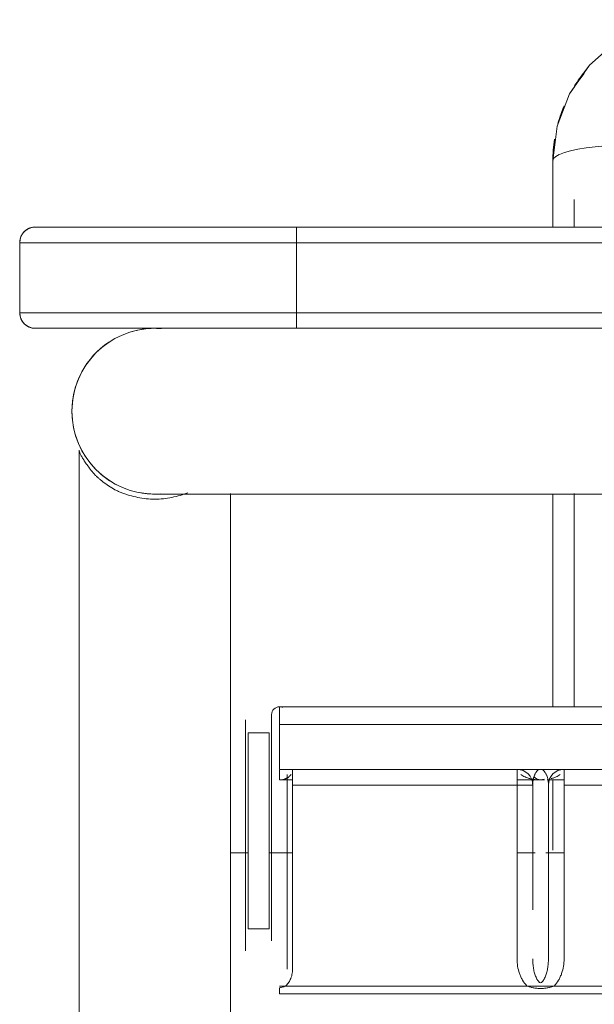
# Model space of a CAD drawing. Header units: metres. Extents: x 3.7 to 90.5, y -1.7 to 14.3.
# Tile 92 of 256: x 38.65 to 38.76, y 3.631 to 3.82. Entities that reach past the tile are written whole.
import ezdxf

# ---------------------------------------------------------------- set-up
doc = ezdxf.new("R2010")
doc.units = ezdxf.units.M
doc.layers.add('I-FURN', color=7, linetype='Continuous', lineweight=18)

# ---------------------------------------------------------------- blocks, each defined once
blk = doc.blocks.new('ConjuntoParaAlunoTamanho6 - CJA06_ConjuntoParaAlunoTamanho6-V6-Corte 1')
at = {"layer": 'I-FURN'}
for p, q in [((38.75849485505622, 3.809791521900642), (38.75935486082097, 3.811029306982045)), ((38.65704714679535, 3.779999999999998), (38.65324112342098, 3.779999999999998)), ((38.65704714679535, 3.779999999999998), (38.65324112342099, 3.779999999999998)), ((38.65324112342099, 3.779999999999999), (38.65704714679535, 3.779999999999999)), ((38.65324112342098, 3.779999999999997), (38.65704714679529, 3.779999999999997)), ((38.66788578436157, 3.779999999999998), (38.66166764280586, 3.779999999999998)), ((38.66788578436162, 3.779999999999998), (38.66166764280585, 3.779999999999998)), ((38.66166764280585, 3.779999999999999), (38.66788578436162, 3.779999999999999)), ((38.66166764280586, 3.779999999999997), (38.66788578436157, 3.779999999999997)), ((38.65324112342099, 3.760599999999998), (38.65704714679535, 3.760599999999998)), ((38.65324112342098, 3.760599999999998), (38.65704714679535, 3.760599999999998)), ((38.65704714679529, 3.760599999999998), (38.65324112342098, 3.760599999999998)), ((38.65704714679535, 3.760599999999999), (38.65324112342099, 3.760599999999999)), ((38.66166764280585, 3.760599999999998), (38.66788578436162, 3.760599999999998)), ((38.66166764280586, 3.760599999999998), (38.66788578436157, 3.760599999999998)), ((38.66788578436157, 3.760599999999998), (38.66166764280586, 3.760599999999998)), ((38.66788578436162, 3.760599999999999), (38.66166764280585, 3.760599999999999)), ((38.69139061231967, 3.728849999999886), (38.69302932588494, 3.728849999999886)), ((38.70448612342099, 3.688099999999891), (38.699986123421, 3.688099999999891)), ((38.69848612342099, 3.686600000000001), (38.69848612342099, 3.684100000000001)), ((38.69848612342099, 3.683100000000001), (38.69848612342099, 3.686600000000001)), ((38.69848612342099, 3.683100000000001), (38.69848612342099, 3.686600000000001)), ((38.69848612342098, 3.686600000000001), (38.69848612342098, 3.685748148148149)), ((38.69348612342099, 3.685600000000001), (38.69348612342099, 3.683100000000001)), ((38.69348612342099, 3.685600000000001), (38.69348612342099, 3.683100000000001)), ((38.69848612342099, 3.685748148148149), (38.69848612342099, 3.677600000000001)), ((38.69348612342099, 3.678100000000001), (38.69348612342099, 3.681600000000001)), ((38.69348612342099, 3.678100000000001), (38.69348612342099, 3.681600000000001)), ((38.69848612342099, 3.677600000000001), (38.69848612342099, 3.66073150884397)), ((38.69848612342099, 3.677100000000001), (38.69848612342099, 3.675600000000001)), ((38.69848612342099, 3.67560004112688), (38.69848612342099, 3.660938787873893)), ((38.70148612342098, 3.661350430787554), (38.70148612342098, 3.674572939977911)), ((38.70148612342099, 3.660810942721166), (38.70148612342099, 3.674490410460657)), ((38.70148612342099, 3.673100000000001), (38.70148612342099, 3.673865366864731)), ((38.70148612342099, 3.673100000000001), (38.70148612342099, 3.673865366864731)), ((38.75148612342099, 3.6731), (38.75148612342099, 3.664520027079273)), ((38.75148612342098, 3.664697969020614), (38.75148612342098, 3.673100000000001)), ((38.751486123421, 3.673100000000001), (38.751486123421, 3.664338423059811))]:
    blk.add_line(p, q, dxfattribs=at)
at = {"layer": 'I-FURN', "flags": 128}
for points in [[(38.75502572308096, 3.804204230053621), (38.75553046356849, 3.805524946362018), (38.75647093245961, 3.806878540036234)], [(38.75234112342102, 3.792685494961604), (38.75315178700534, 3.799300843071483), (38.75355592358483, 3.800358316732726)], [(38.65027944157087, 3.777477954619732), (38.65030092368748, 3.777596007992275), (38.65032710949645, 3.777713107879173), (38.65035795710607, 3.777829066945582), (38.65039341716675, 3.777943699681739), (38.65043343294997, 3.778056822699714), (38.650477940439, 3.77816825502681), (38.65052686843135, 3.778277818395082), (38.65058013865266, 3.778385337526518), (38.65063766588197, 3.778490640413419), (38.65069935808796, 3.778593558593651), (38.65076511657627, 3.778693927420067), (38.65083483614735, 3.778791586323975), (38.65090840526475, 3.778886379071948), (38.65098570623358, 3.778978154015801), (38.65106661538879, 3.779066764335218), (38.65115100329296, 3.779152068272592), (38.65123873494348, 3.7792339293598), (38.65132966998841, 3.779312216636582), (38.65142366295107, 3.779386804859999), (38.65152056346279, 3.779457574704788), (38.6516202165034, 3.779524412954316), (38.6517224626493, 3.779587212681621), (38.65182713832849, 3.779645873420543), (38.65193407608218, 3.779700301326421), (38.65204310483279, 3.779750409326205), (38.65215405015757, 3.779796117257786), (38.65226673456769, 3.779837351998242), (38.65238097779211, 3.779874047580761), (38.65249659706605, 3.779906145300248), (38.65261340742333, 3.779933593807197), (38.6527312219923, 3.779956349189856), (38.65284985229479, 3.779974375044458), (38.65296910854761, 3.779987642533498), (38.65308879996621, 3.779996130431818), (38.65320873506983, 3.779999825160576), (38.653241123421, 3.779999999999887)], [(38.65595192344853, 3.779999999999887), (38.65534033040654, 3.779999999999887), (38.65480536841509, 3.779999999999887), (38.65434789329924, 3.779999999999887), (38.65396863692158, 3.779999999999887), (38.65366820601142, 3.779999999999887), (38.65344708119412, 3.779999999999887), (38.65330561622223, 3.779999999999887), (38.65324403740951, 3.779999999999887), (38.653241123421, 3.779999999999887)], [(38.653241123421, 3.779999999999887), (38.65328111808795, 3.779999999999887), (38.65340103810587, 3.779999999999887), (38.65360069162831, 3.779999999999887), (38.65387975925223, 3.779999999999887), (38.65423779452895, 3.779999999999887), (38.6546742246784, 3.779999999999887), (38.65518835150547, 3.779999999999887), (38.65577935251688, 3.779999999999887)], [(38.66737331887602, 3.779999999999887), (38.66600896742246, 3.779999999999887), (38.66470417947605, 3.779999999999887), (38.66346104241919, 3.779999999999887), (38.66246646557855, 3.779999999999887)], [(38.66313633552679, 3.779999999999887), (38.66436248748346, 3.779999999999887), (38.66565083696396, 3.779999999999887), (38.66699932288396, 3.779999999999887), (38.66788578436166, 3.779999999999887)], [(38.653241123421, 3.760599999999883), (38.65312115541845, 3.76060239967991), (38.65300137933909, 3.760609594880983), (38.65288198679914, 3.760621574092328), (38.65276316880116, 3.760638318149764), (38.65264511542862, 3.760659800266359), (38.65252801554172, 3.760685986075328), (38.65241205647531, 3.760716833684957), (38.65229742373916, 3.760752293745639), (38.65218430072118, 3.76079230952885), (38.65207286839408, 3.760836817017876), (38.65196330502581, 3.760885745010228), (38.65185578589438, 3.760939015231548), (38.65175048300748, 3.760996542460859), (38.65164756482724, 3.761058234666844), (38.65154719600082, 3.761123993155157), (38.65144953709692, 3.761193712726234), (38.65135474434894, 3.761267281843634), (38.65126296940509, 3.761344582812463), (38.65117435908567, 3.761425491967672), (38.6510890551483, 3.761509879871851), (38.65100719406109, 3.761597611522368), (38.65092890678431, 3.761688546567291), (38.6508543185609, 3.76178253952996), (38.6507835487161, 3.761879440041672), (38.65071671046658, 3.761979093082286), (38.65065391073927, 3.762081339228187), (38.65059525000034, 3.762186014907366), (38.65054082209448, 3.762292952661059), (38.65049071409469, 3.762401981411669), (38.6504450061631, 3.762512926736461), (38.65040377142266, 3.762625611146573), (38.65036707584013, 3.762739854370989), (38.65033497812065, 3.762855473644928), (38.6503075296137, 3.762972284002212), (38.65028477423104, 3.763090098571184)], [(38.65595192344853, 3.760599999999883), (38.65534033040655, 3.760599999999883), (38.65480536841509, 3.760599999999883), (38.65434789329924, 3.760599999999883), (38.65396863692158, 3.760599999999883), (38.65366820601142, 3.760599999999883), (38.65344708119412, 3.760599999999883), (38.65330561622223, 3.760599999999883), (38.65324403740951, 3.760599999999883), (38.653241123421, 3.760599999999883)], [(38.653241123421, 3.760599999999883), (38.65328111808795, 3.760599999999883), (38.65340103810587, 3.760599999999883), (38.65360069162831, 3.760599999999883), (38.65387975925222, 3.760599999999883), (38.65423779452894, 3.760599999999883), (38.6546742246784, 3.760599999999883), (38.65518835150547, 3.760599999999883), (38.65577935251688, 3.760599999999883)], [(38.66737331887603, 3.760599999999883), (38.66600896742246, 3.760599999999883), (38.66470417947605, 3.760599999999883), (38.66346104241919, 3.760599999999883), (38.66246646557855, 3.760599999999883)], [(38.66313633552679, 3.760599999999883), (38.66436248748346, 3.760599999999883), (38.66565083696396, 3.760599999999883), (38.66699932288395, 3.760599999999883), (38.66788578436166, 3.760599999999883)], [(38.70448612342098, 3.6881), (38.70336112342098, 3.6881), (38.70223612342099, 3.6881), (38.70111112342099, 3.6881), (38.69998612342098, 3.6881)], [(38.69848612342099, 3.684100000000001), (38.69848612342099, 3.682350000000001), (38.69848612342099, 3.680600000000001), (38.69848612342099, 3.678850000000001), (38.69848612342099, 3.677100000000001)], [(38.69348612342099, 3.660604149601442), (38.69348612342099, 3.664320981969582), (38.69348612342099, 3.673710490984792), (38.69348612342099, 3.683100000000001)], [(38.69348612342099, 3.683100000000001), (38.69348612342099, 3.672976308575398), (38.69348612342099, 3.662852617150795), (38.69348612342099, 3.660604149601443)], [(38.69848612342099, 3.660604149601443), (38.69848612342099, 3.662852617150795), (38.69848612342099, 3.672976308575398), (38.69848612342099, 3.683100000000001)], [(38.69848612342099, 3.683100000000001), (38.69848612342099, 3.673710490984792), (38.69848612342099, 3.664320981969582), (38.69848612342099, 3.660604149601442)], [(38.69348612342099, 3.660604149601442), (38.69348612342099, 3.66851536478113), (38.69348612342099, 3.678100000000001)], [(38.69348612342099, 3.678100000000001), (38.69348612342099, 3.669037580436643), (38.69348612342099, 3.659975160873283)], [(38.70148612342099, 3.673100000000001), (38.70148612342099, 3.664053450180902), (38.70148612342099, 3.660604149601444)], [(38.70148612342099, 3.660604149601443), (38.70148612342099, 3.664279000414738), (38.70148612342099, 3.673100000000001)], [(38.75148612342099, 3.663730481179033), (38.75148612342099, 3.664779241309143), (38.75148612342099, 3.673100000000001)]]:
    blk.add_lwpolyline(points, dxfattribs=at)
at = {"layer": 'I-FURN'}
for centre, radius, start, end in [((38.65324112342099, 3.776999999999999), 0.003000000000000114, 90, 180.0000000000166), ((38.65324112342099, 3.776999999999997), 0.003000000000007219, 90, 180), ((38.65324112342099, 3.763599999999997), 0.003000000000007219, 180, 269.9999999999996), ((38.65324112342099, 3.763599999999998), 0.003000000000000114, 179.9999999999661, 269.9999999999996), ((38.67611612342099, 3.744725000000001), 0.01587500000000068, 90.44353102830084, 179.9999999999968), ((38.676116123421, 3.744725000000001), 0.01587499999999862, 90.48007452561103, 106.856010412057), ((38.676116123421, 3.744725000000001), 0.01587499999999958, 123.7500000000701, 135.0000000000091), ((38.67611612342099, 3.744725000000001), 0.01587499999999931, 179.9999999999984, 269.9999999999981), ((38.676116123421, 3.744725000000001), 0.01587499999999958, 224.99999999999, 244.1894984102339), ((38.676116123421, 3.744725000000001), 0.01587499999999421, 259.317227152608, 269.9999999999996), ((38.69998612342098, 3.686600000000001), 0.001499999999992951, 90, 180), ((38.69998612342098, 3.686600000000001), 0.001499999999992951, 90, 180), ((38.69998612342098, 3.686600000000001), 0.001500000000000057, 67.49999999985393, 90), ((38.74548612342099, 3.673100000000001), 0.003000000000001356, 0, 21.90866709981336), ((38.74548612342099, 3.673100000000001), 0.003000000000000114, 0, 21.90866709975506), ((38.74548612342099, 3.673100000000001), 0.003000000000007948, 0, 21.90866709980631), ((38.74548612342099, 3.673100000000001), 0.003000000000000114, 0, 21.90866709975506), ((38.754486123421, 3.673100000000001), 0.003000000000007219, 158.245123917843, 180), ((38.754486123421, 3.673100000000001), 0.003000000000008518, 158.2451239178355, 180), ((38.754486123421, 3.673100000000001), 0.003000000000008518, 158.2451239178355, 180), ((38.75448612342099, 3.673100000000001), 0.003000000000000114, 158.2451239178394, 180)]:
    blk.add_arc(centre, radius, start, end, dxfattribs=at)
for points in [[(38.75392020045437, 3.801747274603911), (38.75369198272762, 3.80111038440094), (38.75348794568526, 3.800465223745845), (38.75330845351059, 3.799813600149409)], [(38.75331918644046, 3.799816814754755), (38.75349490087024, 3.800445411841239), (38.75369481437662, 3.801068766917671), (38.75391934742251, 3.801683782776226)], [(38.75266538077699, 3.796829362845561), (38.75245026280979, 3.795458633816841), (38.752341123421, 3.794072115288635), (38.752341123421, 3.792685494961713)], [(38.75234112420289, 3.792681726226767), (38.75234112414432, 3.794015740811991), (38.75244440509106, 3.79537889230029), (38.75265506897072, 3.796740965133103)], [(38.74848612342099, 3.673100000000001), (38.74848612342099, 3.673587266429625), (38.748543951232, 3.673969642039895), (38.74860040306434, 3.674245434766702)]]:
    blk.add_open_spline(points, degree=3, dxfattribs=at)
blk.add_open_spline([(38.7486131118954, 3.674385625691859), (38.74860707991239, 3.674359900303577), (38.7485635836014, 3.674165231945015), (38.74850440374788, 3.673765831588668), (38.74848612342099, 3.673333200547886), (38.74848612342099, 3.673100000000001)], degree=3, knots=[0.865339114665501, 0.865339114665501, 0.865339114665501, 0.865339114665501, 0.875, 0.9375, 1, 1, 1, 1], dxfattribs=at)
blk = doc.blocks.new('ConjuntoParaAlunoTamanho6 - CJA06_ConjuntoParaAlunoTamanho6-V10-Corte 1')
at = {"layer": 'I-FURN'}
for p, q in [((38.752341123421, 3.792685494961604), (38.752341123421, 3.779999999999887)), ((38.75234112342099, 3.792685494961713), (38.75234112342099, 3.780000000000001)), ((38.75234112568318, 3.779999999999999), (38.75234112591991, 3.792681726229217)), ((38.756391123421, 3.785300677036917), (38.756391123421, 3.779999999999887)), ((38.65704714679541, 3.779999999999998), (38.65324112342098, 3.779999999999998)), ((38.70324112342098, 3.779999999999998), (38.65324112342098, 3.779999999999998)), ((38.65324112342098, 3.779999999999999), (38.70324112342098, 3.779999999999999)), ((38.65324112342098, 3.779999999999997), (38.6570471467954, 3.779999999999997)), ((38.66788578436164, 3.779999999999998), (38.66166764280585, 3.779999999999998)), ((38.66166764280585, 3.779999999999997), (38.66788578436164, 3.779999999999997)), ((38.95019112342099, 3.779999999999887), (38.70324112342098, 3.779999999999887)), ((38.70324112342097, 3.776999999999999), (38.70324112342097, 3.779999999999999)), ((38.65024112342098, 3.776999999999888), (38.65024112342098, 3.763599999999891)), ((38.70324112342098, 3.776999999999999), (38.65024112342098, 3.776999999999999)), ((38.65024112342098, 3.763599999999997), (38.65024112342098, 3.776999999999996)), ((38.70324112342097, 3.777), (38.95019112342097, 3.777)), ((38.70324112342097, 3.763599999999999), (38.70324112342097, 3.776999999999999)), ((38.65024112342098, 3.763599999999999), (38.70324112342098, 3.763599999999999)), ((38.70324112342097, 3.763599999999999), (38.70324112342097, 3.760599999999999)), ((38.70324112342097, 3.763599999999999), (38.95019112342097, 3.763599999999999)), ((38.65324112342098, 3.760599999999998), (38.70324112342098, 3.760599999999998)), ((38.65324112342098, 3.760599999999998), (38.65704714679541, 3.760599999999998)), ((38.6570471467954, 3.760599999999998), (38.65324112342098, 3.760599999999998)), ((38.70324112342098, 3.760599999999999), (38.65324112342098, 3.760599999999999)), ((38.66166764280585, 3.760599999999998), (38.66788578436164, 3.760599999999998)), ((38.66788578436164, 3.760599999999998), (38.66166764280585, 3.760599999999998)), ((38.67757115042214, 3.760599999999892), (38.67697028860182, 3.760599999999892)), ((38.70324112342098, 3.760599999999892), (38.95019112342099, 3.760599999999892)), ((38.66161612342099, 3.737262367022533), (38.66161612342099, 3.062453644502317)), ((38.66161612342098, 3.737262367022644), (38.66161612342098, 3.062453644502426)), ((38.69061612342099, 3.062632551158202), (38.69061612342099, 3.72893382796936)), ((38.69061612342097, 3.728933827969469), (38.69061612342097, 3.631100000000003)), ((38.752341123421, 3.72888617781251), (38.752341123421, 3.688099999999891)), ((38.756391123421, 3.728978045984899), (38.756391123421, 3.688099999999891)), ((39.19998612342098, 3.688099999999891), (38.69998612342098, 3.688099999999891)), ((38.69998612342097, 3.684692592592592), (38.69998612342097, 3.6881)), ((38.69848612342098, 3.686600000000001), (38.69848612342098, 3.684100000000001)), ((38.69848612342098, 3.683100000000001), (38.69848612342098, 3.686600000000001)), ((38.69848612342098, 3.683100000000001), (38.69848612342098, 3.686600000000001)), ((38.69848612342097, 3.686600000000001), (38.69848612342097, 3.685748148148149)), ((38.69348612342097, 3.685600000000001), (38.69348612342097, 3.683100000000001)), ((38.69348612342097, 3.685600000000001), (38.69348612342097, 3.683100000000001)), ((38.69848612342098, 3.685748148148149), (38.69848612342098, 3.677600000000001)), ((39.19998612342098, 3.684692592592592), (38.69998612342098, 3.684692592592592)), ((38.69998612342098, 3.6761), (38.69998612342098, 3.684692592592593)), ((38.69348612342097, 3.678100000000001), (38.69348612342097, 3.681600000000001)), ((38.69348612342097, 3.678100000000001), (38.69348612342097, 3.681600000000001)), ((38.69848612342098, 3.677600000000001), (38.69848612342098, 3.643269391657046)), ((38.69848612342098, 3.677100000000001), (38.69848612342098, 3.675600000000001)), ((38.69848612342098, 3.67560004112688), (38.69848612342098, 3.660938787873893)), ((38.69998612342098, 3.676099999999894), (39.19998612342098, 3.676099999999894)), ((39.19998612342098, 3.6761), (38.69998612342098, 3.6761)), ((38.69998612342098, 3.6741), (38.69998612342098, 3.675951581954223)), ((38.70148612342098, 3.661350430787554), (38.70148612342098, 3.675100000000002)), ((38.70148612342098, 3.673100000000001), (38.70148612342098, 3.675100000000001)), ((38.70148612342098, 3.637816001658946), (38.70148612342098, 3.6751)), ((38.70148612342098, 3.673100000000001), (38.70148612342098, 3.675100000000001)), ((38.70248612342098, 3.6761), (38.70248612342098, 3.6731)), ((38.74548612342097, 3.6731), (38.74548612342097, 3.6761)), ((38.75448612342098, 3.6761), (38.75448612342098, 3.6731)), ((38.69998612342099, 3.674099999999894), (38.70248612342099, 3.674099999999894)), ((38.74548612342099, 3.674099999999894), (38.75070983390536, 3.674099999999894)), ((38.74848612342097, 3.673100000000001), (38.74548612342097, 3.673100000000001)), ((38.74848612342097, 3.673100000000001), (38.74848612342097, 3.649177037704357)), ((38.74848612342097, 3.669877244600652), (38.74848612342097, 3.673100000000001)), ((38.74848612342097, 3.673100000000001), (38.74848612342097, 3.669877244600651)), ((38.7512786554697, 3.674099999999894), (38.754486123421, 3.674099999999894)), ((38.75148612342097, 3.6731), (38.75148612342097, 3.639816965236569)), ((38.75148612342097, 3.660604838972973), (38.75148612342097, 3.673100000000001)), ((38.752341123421, 3.674164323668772), (38.752341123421, 3.660604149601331)), ((38.75234112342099, 3.674164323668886), (38.75234112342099, 3.660604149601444)), ((38.75234112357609, 3.66060414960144), (38.75234112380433, 3.67416432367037)), ((38.79548612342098, 3.6731), (38.75448612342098, 3.6731)), ((38.74848612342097, 3.660604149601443), (38.74848612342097, 3.663431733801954)), ((38.74848612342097, 3.663431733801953), (38.74848612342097, 3.660604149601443)), ((38.69398612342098, 3.660099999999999), (38.69061612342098, 3.660099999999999)), ((38.70248612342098, 3.660099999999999), (38.69814637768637, 3.660099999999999)), ((38.74897588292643, 3.660099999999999), (38.74548612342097, 3.660099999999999)), ((38.75448612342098, 3.660099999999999), (38.75098740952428, 3.660099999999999)), ((38.69348612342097, 3.645541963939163), (38.69348612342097, 3.6437229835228)), ((38.69848612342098, 3.643269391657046), (38.69848612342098, 3.645541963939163)), ((38.69348612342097, 3.641850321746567), (38.69348612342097, 3.641350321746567)), ((38.69998612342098, 3.634600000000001), (38.70111855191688, 3.634600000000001)), ((38.69998612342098, 3.633100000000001), (38.69998612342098, 3.6342622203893)), ((38.69998612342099, 3.633099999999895), (39.19998612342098, 3.633099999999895)), ((38.70111855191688, 3.6346), (38.74738986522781, 3.6346)), ((38.74738986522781, 3.634600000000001), (38.75258238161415, 3.634600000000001)), ((38.75258238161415, 3.6346), (38.79738986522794, 3.6346))]:
    blk.add_line(p, q, dxfattribs=at)
at = {"layer": 'I-FURN', "flags": 128}
for points in [[(38.752341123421, 3.792685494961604), (38.75315178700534, 3.799300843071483), (38.75553046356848, 3.805524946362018), (38.75935486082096, 3.811029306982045), (38.76439872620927, 3.815462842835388), (38.76922537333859, 3.818112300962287), (38.77428834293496, 3.819726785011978)], [(38.75359342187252, 3.793906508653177), (38.75454166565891, 3.794276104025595), (38.75572887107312, 3.794614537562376), (38.75713168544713, 3.794915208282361), (38.75872244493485, 3.795172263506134), (38.76047042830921, 3.795380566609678), (38.76234090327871, 3.795536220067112)], [(38.75234112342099, 3.792685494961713), (38.75248241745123, 3.79310335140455), (38.7529021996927, 3.793513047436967), (38.75354916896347, 3.793885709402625)], [(38.65027944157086, 3.777477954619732), (38.65030092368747, 3.777596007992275), (38.65032710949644, 3.777713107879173), (38.65035795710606, 3.777829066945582), (38.65039341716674, 3.777943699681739), (38.65043343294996, 3.778056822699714), (38.65047794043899, 3.77816825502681), (38.65052686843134, 3.778277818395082), (38.65058013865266, 3.778385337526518), (38.65063766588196, 3.778490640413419), (38.65069935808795, 3.778593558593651), (38.65076511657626, 3.778693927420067), (38.65083483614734, 3.778791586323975), (38.65090840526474, 3.778886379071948), (38.65098570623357, 3.778978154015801), (38.65106661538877, 3.779066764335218), (38.65115100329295, 3.779152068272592), (38.65123873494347, 3.7792339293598), (38.65132966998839, 3.779312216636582), (38.65142366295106, 3.779386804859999), (38.65152056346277, 3.779457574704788), (38.65162021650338, 3.779524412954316), (38.6517224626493, 3.779587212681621), (38.65182713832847, 3.779645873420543), (38.65193407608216, 3.779700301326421), (38.65204310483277, 3.779750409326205), (38.65215405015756, 3.779796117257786), (38.65226673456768, 3.779837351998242), (38.6523809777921, 3.779874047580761), (38.65249659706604, 3.779906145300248), (38.65261340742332, 3.779933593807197), (38.65273122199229, 3.779956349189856), (38.65284985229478, 3.779974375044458), (38.65296910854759, 3.779987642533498), (38.65308879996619, 3.779996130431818), (38.65320873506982, 3.779999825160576), (38.65324112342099, 3.779999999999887)], [(38.70324112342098, 3.779999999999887), (38.70124165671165, 3.779999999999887), (38.69924538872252, 3.779999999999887), (38.69725551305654, 3.779999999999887), (38.69527521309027, 3.779999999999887), (38.69330765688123, 3.779999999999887), (38.69135599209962, 3.779999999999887), (38.68942334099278, 3.779999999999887), (38.68751279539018, 3.779999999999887), (38.68562741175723, 3.779999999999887), (38.68377020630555, 3.779999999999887), (38.68194415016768, 3.779999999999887), (38.68015216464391, 3.779999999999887), (38.67839711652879, 3.779999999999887), (38.67668181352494, 3.779999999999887), (38.67500899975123, 3.779999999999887), (38.67338135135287, 3.779999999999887), (38.67180147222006, 3.779999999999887), (38.67027188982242, 3.779999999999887), (38.66879505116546, 3.779999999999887), (38.667373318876, 3.779999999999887), (38.66600896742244, 3.779999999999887), (38.66470417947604, 3.779999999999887), (38.66346104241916, 3.779999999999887), (38.66228154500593, 3.779999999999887), (38.66116757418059, 3.779999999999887), (38.66012091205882, 3.779999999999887), (38.65914323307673, 3.779999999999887), (38.65823610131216, 3.779999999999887), (38.6574009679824, 3.779999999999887), (38.65663916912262, 3.779999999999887), (38.65595192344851, 3.779999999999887), (38.65534033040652, 3.779999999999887), (38.65480536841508, 3.779999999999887), (38.65434789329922, 3.779999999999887), (38.65396863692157, 3.779999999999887), (38.6536682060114, 3.779999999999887), (38.65344708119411, 3.779999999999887), (38.65330561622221, 3.779999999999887), (38.65324403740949, 3.779999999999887), (38.65324112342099, 3.779999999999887)], [(38.65324112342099, 3.779999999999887), (38.65328111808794, 3.779999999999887), (38.65340103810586, 3.779999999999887), (38.6536006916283, 3.779999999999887), (38.65387975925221, 3.779999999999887), (38.65423779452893, 3.779999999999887), (38.65467422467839, 3.779999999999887), (38.65518835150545, 3.779999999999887), (38.65577935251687, 3.779999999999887)], [(38.66313633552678, 3.779999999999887), (38.66436248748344, 3.779999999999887), (38.66565083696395, 3.779999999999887), (38.66699932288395, 3.779999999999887), (38.66788578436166, 3.779999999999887)], [(38.70324112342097, 3.779999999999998), (38.82674112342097, 3.779999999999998), (38.95024112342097, 3.779999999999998), (39.07374112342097, 3.779999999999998), (39.19724112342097, 3.779999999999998)], [(38.95019112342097, 3.779999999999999), (38.88845362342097, 3.779999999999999), (38.82671612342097, 3.779999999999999), (38.76497862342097, 3.779999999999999), (38.70324112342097, 3.779999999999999)], [(38.65324112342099, 3.760599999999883), (38.65312115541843, 3.76060239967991), (38.65300137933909, 3.760609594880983), (38.65288198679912, 3.760621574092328), (38.65276316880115, 3.760638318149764), (38.65264511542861, 3.760659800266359), (38.65252801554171, 3.760685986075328), (38.6524120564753, 3.760716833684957), (38.65229742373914, 3.760752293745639), (38.65218430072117, 3.76079230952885), (38.65207286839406, 3.760836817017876), (38.6519633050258, 3.760885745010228), (38.65185578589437, 3.760939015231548), (38.65175048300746, 3.760996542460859), (38.65164756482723, 3.761058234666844), (38.65154719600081, 3.761123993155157), (38.65144953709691, 3.761193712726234), (38.65135474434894, 3.761267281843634), (38.65126296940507, 3.761344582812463), (38.65117435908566, 3.761425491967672), (38.65108905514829, 3.761509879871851), (38.65100719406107, 3.761597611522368), (38.65092890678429, 3.761688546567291), (38.65085431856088, 3.76178253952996), (38.65078354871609, 3.761879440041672), (38.65071671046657, 3.761979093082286), (38.65065391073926, 3.762081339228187), (38.65059525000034, 3.762186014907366), (38.65054082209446, 3.762292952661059), (38.65049071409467, 3.762401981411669), (38.65044500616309, 3.762512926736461), (38.65040377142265, 3.762625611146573), (38.65036707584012, 3.762739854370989), (38.65033497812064, 3.762855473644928), (38.65030752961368, 3.762972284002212), (38.65028477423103, 3.763090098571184)], [(38.65595192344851, 3.760599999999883), (38.65534033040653, 3.760599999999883), (38.65480536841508, 3.760599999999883), (38.65434789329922, 3.760599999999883), (38.65396863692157, 3.760599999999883), (38.65366820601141, 3.760599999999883), (38.65344708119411, 3.760599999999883), (38.65330561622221, 3.760599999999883), (38.65324403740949, 3.760599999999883), (38.65324112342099, 3.760599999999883)], [(38.65324112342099, 3.760599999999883), (38.65328111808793, 3.760599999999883), (38.65340103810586, 3.760599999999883), (38.65360069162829, 3.760599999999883), (38.6538797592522, 3.760599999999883), (38.65423779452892, 3.760599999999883), (38.65467422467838, 3.760599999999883), (38.65518835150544, 3.760599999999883), (38.65577935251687, 3.760599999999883), (38.65644628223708, 3.760599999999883), (38.65718807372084, 3.760599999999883), (38.65800354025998, 3.760599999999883), (38.65889137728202, 3.760599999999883), (38.6598501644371, 3.760599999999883), (38.66087836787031, 3.760599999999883), (38.6619743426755, 3.760599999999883), (38.66313633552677, 3.760599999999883), (38.66436248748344, 3.760599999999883), (38.66565083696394, 3.760599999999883), (38.66699932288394, 3.760599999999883), (38.66840578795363, 3.760599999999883), (38.66986798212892, 3.760599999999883), (38.67138356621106, 3.760599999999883), (38.67295011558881, 3.760599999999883), (38.67456512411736, 3.760599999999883), (38.67622600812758, 3.760599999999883), (38.67793011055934, 3.760599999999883), (38.6796747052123, 3.760599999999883), (38.68145700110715, 3.760599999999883), (38.68327414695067, 3.760599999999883), (38.68512323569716, 3.760599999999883), (38.68700130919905, 3.760599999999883), (38.68890536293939, 3.760599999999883), (38.69083235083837, 3.760599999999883), (38.69277919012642, 3.760599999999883), (38.69474276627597, 3.760599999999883), (38.69671993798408, 3.760599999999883), (38.69870754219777, 3.760599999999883), (38.7007023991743, 3.760599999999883), (38.70270131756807, 3.760599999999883), (38.70324112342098, 3.760599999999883)], [(38.66737331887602, 3.760599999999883), (38.66600896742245, 3.760599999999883), (38.66470417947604, 3.760599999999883), (38.66346104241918, 3.760599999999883), (38.66246646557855, 3.760599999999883)], [(39.19724112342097, 3.760599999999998), (39.07374112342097, 3.760599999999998), (38.95024112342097, 3.760599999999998), (38.82674112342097, 3.760599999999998), (38.70324112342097, 3.760599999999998)], [(38.70324112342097, 3.7606), (38.76497862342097, 3.7606), (38.82671612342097, 3.7606), (38.88845362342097, 3.7606), (38.95019112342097, 3.7606)], [(38.676116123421, 3.728849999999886), (38.67619611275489, 3.728849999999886), (38.67643595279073, 3.728849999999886), (38.6768352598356, 3.728849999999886), (38.67739339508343, 3.728849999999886), (38.67810946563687, 3.728849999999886), (38.67898232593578, 3.728849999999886), (38.68001057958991, 3.728849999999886), (38.68119258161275, 3.728849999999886), (38.68252644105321, 3.728849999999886), (38.68401002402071, 3.728849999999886), (38.685640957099, 3.728849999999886), (38.68741663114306, 3.728849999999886), (38.68933420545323, 3.728849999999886), (38.69139061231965, 3.728849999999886), (38.69358256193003, 3.728849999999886), (38.69590654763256, 3.728849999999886), (38.6983588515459, 3.728849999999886), (38.7009355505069, 3.728849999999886), (38.7036325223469, 3.728849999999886), (38.70644545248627, 3.728849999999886), (38.70936984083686, 3.728849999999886), (38.71240100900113, 3.728849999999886), (38.71553410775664, 3.728849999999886), (38.71876412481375, 3.728849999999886), (38.72208589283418, 3.728849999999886), (38.72549409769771, 3.728849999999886), (38.72898328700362, 3.728849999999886), (38.73254787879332, 3.728849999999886), (38.73618217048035, 3.728849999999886), (38.73988034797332, 3.728849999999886), (38.74363649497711, 3.728849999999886), (38.7474446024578, 3.728849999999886), (38.75129857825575, 3.728849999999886), (38.75519225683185, 3.728849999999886), (38.75911940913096, 3.728849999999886), (38.76307375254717, 3.728849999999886)], [(38.75234112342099, 3.728886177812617), (38.75234112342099, 3.721989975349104), (38.75234112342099, 3.688099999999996)], [(38.75234112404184, 3.688099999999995), (38.75234112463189, 3.721986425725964), (38.7523411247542, 3.728886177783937)], [(38.70448612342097, 3.6881), (38.70336112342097, 3.6881), (38.70223612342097, 3.6881), (38.70111112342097, 3.6881), (38.69998612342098, 3.6881)], [(38.69848612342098, 3.684100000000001), (38.69848612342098, 3.682350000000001), (38.69848612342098, 3.680600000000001), (38.69848612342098, 3.678850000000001), (38.69848612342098, 3.677100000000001)], [(38.69348612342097, 3.645541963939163), (38.69348612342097, 3.654931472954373), (38.69348612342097, 3.664320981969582), (38.69348612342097, 3.673710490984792), (38.69348612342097, 3.683100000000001)], [(38.69348612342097, 3.683100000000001), (38.69348612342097, 3.672976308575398), (38.69348612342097, 3.662852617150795), (38.69348612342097, 3.660604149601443)], [(38.69398612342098, 3.683100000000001), (38.69398612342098, 3.673710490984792), (38.69398612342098, 3.664320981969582), (38.69398612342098, 3.654931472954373), (38.69398612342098, 3.645541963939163)], [(38.69798612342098, 3.683100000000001), (38.69698612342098, 3.683100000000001), (38.69598612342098, 3.683100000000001), (38.69498612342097, 3.683100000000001), (38.69398612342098, 3.683100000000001)], [(38.69798612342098, 3.645541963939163), (38.69798612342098, 3.654931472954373), (38.69798612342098, 3.664320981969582), (38.69798612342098, 3.673710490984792), (38.69798612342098, 3.683100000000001)], [(38.69848612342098, 3.660604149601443), (38.69848612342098, 3.662852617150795), (38.69848612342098, 3.672976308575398), (38.69848612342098, 3.683100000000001)], [(38.69848612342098, 3.683100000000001), (38.69848612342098, 3.673710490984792), (38.69848612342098, 3.664320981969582), (38.69848612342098, 3.654931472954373), (38.69848612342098, 3.645541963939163)], [(38.69348612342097, 3.660604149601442), (38.69348612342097, 3.66851536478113), (38.69348612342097, 3.678100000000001)], [(38.69348612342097, 3.678100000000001), (38.69348612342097, 3.669037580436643), (38.69348612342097, 3.659975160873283), (38.69348612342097, 3.650912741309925), (38.69348612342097, 3.641850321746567)], [(38.70148612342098, 3.673100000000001), (38.70148612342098, 3.664053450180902), (38.70148612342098, 3.660604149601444)], [(38.70148612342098, 3.637816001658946), (38.70148612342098, 3.64663700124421), (38.70148612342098, 3.655458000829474), (38.70148612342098, 3.664279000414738), (38.70148612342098, 3.673100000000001)], [(38.70248612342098, 3.6731), (38.70248612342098, 3.664279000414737), (38.70248612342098, 3.655458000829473), (38.70248612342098, 3.646637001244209), (38.70248612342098, 3.637816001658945)], [(38.74548612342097, 3.6731), (38.73473612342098, 3.6731), (38.72398612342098, 3.6731), (38.71323612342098, 3.6731), (38.70248612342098, 3.6731)], [(38.74548612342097, 3.639816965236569), (38.74548612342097, 3.648137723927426), (38.74548612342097, 3.656458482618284), (38.74548612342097, 3.664779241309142), (38.74548612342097, 3.6731)], [(38.75002977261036, 3.67410067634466), (38.74996977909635, 3.67410013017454), (38.74994247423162, 3.67410067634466)], [(38.75148612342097, 3.660604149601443), (38.75148612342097, 3.664779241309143), (38.75148612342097, 3.673100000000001)], [(38.75148612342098, 3.673100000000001), (38.75148612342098, 3.664338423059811), (38.75148612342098, 3.660604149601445)], [(38.75448612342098, 3.6731), (38.75448612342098, 3.664779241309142), (38.75448612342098, 3.656458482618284), (38.75448612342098, 3.648137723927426), (38.75448612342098, 3.639816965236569)], [(38.69061612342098, 3.660099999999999), (38.69061612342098, 3.652849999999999), (38.69061612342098, 3.6456), (38.69061612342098, 3.638349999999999), (38.69061612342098, 3.631099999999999)], [(38.69398612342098, 3.645541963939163), (38.69498612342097, 3.645541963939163), (38.69598612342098, 3.645541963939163), (38.69698612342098, 3.645541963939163), (38.69798612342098, 3.645541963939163)], [(38.69348612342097, 3.641486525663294), (38.69348612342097, 3.64204564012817), (38.69348612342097, 3.642604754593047), (38.69348612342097, 3.643163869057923), (38.69348612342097, 3.6437229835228)]]:
    blk.add_lwpolyline(points, dxfattribs=at)
at = {"layer": 'I-FURN'}
for centre, radius, start, end in [((38.65324112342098, 3.776999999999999), 0.003000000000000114, 90, 180.0000000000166), ((38.65324112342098, 3.776999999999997), 0.003000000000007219, 90, 180), ((38.65324112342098, 3.763599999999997), 0.003000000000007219, 180, 269.9999999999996), ((38.65324112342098, 3.763599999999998), 0.003000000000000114, 179.9999999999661, 269.9999999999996), ((38.67611612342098, 3.744725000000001), 0.01587500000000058, 90.44353102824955, 179.9999999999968), ((38.67611612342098, 3.744725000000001), 0.01587499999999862, 90.48007452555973, 106.856010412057), ((38.67611612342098, 3.744725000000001), 0.01587499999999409, 85.29461031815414, 90), ((38.67611612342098, 3.744725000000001), 0.01587500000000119, 123.7500000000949, 180), ((38.67611612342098, 3.744725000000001), 0.01587500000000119, 180, 244.1894984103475), ((38.67611612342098, 3.744725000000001), 0.01587499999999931, 179.9999999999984, 269.9999999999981), ((38.67611612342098, 3.744725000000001), 0.01587499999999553, 259.3172271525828, 273.9418088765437), ((38.69998612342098, 3.686600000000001), 0.001500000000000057, 90, 180), ((38.69998612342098, 3.686600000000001), 0.001500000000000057, 90, 180), ((38.69998612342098, 3.686600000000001), 0.001500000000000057, 67.50000000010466, 90), ((38.74548612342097, 3.673100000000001), 0.003000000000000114, 0, 90), ((38.74548612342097, 3.673100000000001), 0.003000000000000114, 0, 90), ((38.74548612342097, 3.673100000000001), 0.003000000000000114, 0, 90), ((38.74548612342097, 3.673100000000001), 0.003000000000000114, 0, 90), ((38.75448612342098, 3.673100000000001), 0.003000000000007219, 90, 180), ((38.75448612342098, 3.673100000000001), 0.003000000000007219, 90, 180), ((38.75448612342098, 3.673100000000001), 0.003000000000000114, 90, 180), ((38.75448612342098, 3.673100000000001), 0.003000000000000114, 90, 180)]:
    blk.add_arc(centre, radius, start, end, dxfattribs=at)
for points in [[(38.75847040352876, 3.809791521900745), (38.75776283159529, 3.808925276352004), (38.75710974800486, 3.808016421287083), (38.75651504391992, 3.807072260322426)], [(38.75756073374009, 3.80839113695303), (38.75781710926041, 3.808734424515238), (38.75808046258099, 3.809069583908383), (38.75835009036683, 3.809395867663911)], [(38.75401820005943, 3.801949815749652), (38.75416614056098, 3.80234110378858), (38.75432398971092, 3.802728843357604), (38.75449114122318, 3.803112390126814)], [(38.75331918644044, 3.79981681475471), (38.75349490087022, 3.800445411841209), (38.75369481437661, 3.801068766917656), (38.7539193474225, 3.801683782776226)], [(38.752665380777, 3.796829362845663), (38.75245026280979, 3.79545863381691), (38.75234112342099, 3.79407211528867), (38.75234112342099, 3.792685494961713)], [(38.75234112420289, 3.792681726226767), (38.7523411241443, 3.794015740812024), (38.75244440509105, 3.795378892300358), (38.75265506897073, 3.796740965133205)], [(38.74848612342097, 3.673100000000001), (38.74848612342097, 3.673587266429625), (38.748601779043, 3.674352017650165), (38.74871193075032, 3.674690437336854), (38.74873177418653, 3.674744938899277)], [(38.74873177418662, 3.674744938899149), (38.74880879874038, 3.67463226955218), (38.74899079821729, 3.674436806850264), (38.74930232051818, 3.674240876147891), (38.74963990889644, 3.674125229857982), (38.74987193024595, 3.674100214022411), (38.74998612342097, 3.674100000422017)], [(38.74998612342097, 3.674100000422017), (38.750100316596, 3.674100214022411), (38.75033233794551, 3.674125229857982), (38.75055739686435, 3.674202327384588), (38.75066558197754, 3.674254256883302)], [(38.70248612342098, 3.637816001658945), (38.70248627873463, 3.637473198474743), (38.7024183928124, 3.636790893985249), (38.70220986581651, 3.636137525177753), (38.7020678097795, 3.635825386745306)], [(38.70206780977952, 3.635825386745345), (38.70201349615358, 3.635706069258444), (38.70189264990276, 3.635474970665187), (38.70167575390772, 3.635148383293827), (38.70142014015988, 3.634849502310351), (38.70122343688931, 3.634678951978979), (38.70111855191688, 3.6346)], [(38.70111855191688, 3.634600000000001), (38.70105058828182, 3.634569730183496), (38.70091072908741, 3.634512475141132), (38.70076270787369, 3.63446351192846), (38.70068658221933, 3.634441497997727)]]:
    blk.add_open_spline(points, degree=3, dxfattribs=at)
for points, knots in [([(38.75449879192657, 3.80322370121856), (38.75429145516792, 3.80273712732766), (38.75385134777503, 3.801614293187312), (38.75348794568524, 3.800465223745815), (38.75330845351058, 3.799813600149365)], [0.7072000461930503, 0.7072000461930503, 0.7072000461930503, 0.7072000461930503, 0.75, 0.8047973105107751, 0.8047973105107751, 0.8047973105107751, 0.8047973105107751]), ([(38.68240884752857, 3.729080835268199), (38.68217652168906, 3.728992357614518), (38.68170093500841, 3.728825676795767), (38.68070561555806, 3.728512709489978), (38.67939457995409, 3.728182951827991), (38.67775534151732, 3.727916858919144), (38.67611612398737, 3.727816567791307), (38.67447690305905, 3.72791686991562), (38.67283765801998, 3.728182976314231), (38.6715266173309, 3.728512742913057), (38.67053129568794, 3.728825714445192), (38.66981791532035, 3.729075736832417), (38.66913734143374, 3.729356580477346), (38.66826789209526, 3.729788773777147), (38.6672555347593, 3.730406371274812), (38.66634183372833, 3.731080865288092), (38.66575378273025, 3.731556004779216), (38.66543244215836, 3.731825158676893), (38.66523762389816, 3.731990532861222), (38.66508559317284, 3.732123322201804), (38.66493637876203, 3.732259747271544), (38.66468239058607, 3.732505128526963), (38.66433965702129, 3.732872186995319), (38.66395938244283, 3.733327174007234), (38.66349237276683, 3.733937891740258), (38.66308358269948, 3.734531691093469), (38.66277463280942, 3.734995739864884), (38.66261188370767, 3.735239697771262), (38.66249663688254, 3.735409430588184), (38.66238841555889, 3.73556934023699), (38.66225377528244, 3.735775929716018), (38.66204326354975, 3.73611592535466), (38.66181403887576, 3.736542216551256), (38.66165144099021, 3.736958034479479), (38.66161612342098, 3.737171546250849), (38.66161612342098, 3.737262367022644)], [0.375, 0.375, 0.375, 0.375, 0.390625, 0.40625, 0.4375, 0.46875, 0.5, 0.53125, 0.5625, 0.59375, 0.609375, 0.625, 0.640625, 0.65625, 0.6875, 0.71875, 0.734375, 0.7421875, 0.75, 0.75390625, 0.7578125, 0.765625, 0.78125, 0.796875, 0.8125, 0.84375, 0.859375, 0.8671875, 0.875, 0.8828125, 0.890625, 0.90625, 0.9375, 0.96875, 1, 1, 1, 1]), ([(38.70220441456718, 3.675100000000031), (38.70213886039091, 3.675012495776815), (38.70199900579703, 3.674849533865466), (38.70180378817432, 3.674676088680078), (38.70163273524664, 3.674555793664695), (38.70149678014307, 3.674474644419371), (38.70135589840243, 3.67440194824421), (38.70121300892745, 3.674337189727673), (38.70106734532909, 3.674280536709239), (38.70086697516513, 3.674215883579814), (38.70050970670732, 3.674129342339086), (38.70019845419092, 3.674100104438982), (38.69998612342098, 3.674100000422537)], [0, 0, 0, 0, 0.125, 0.25, 0.3125, 0.375, 0.4375, 0.5, 0.5625, 0.625, 0.75, 1, 1, 1, 1]), ([(38.74998612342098, 3.674100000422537), (38.74963636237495, 3.674100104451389), (38.74912118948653, 3.674129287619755), (38.74852626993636, 3.674216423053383), (38.74819134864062, 3.674281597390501), (38.74794663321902, 3.674338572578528), (38.74770637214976, 3.674403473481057), (38.7473898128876, 3.674500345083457), (38.74686191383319, 3.674699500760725), (38.74646635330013, 3.674925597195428), (38.7462230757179, 3.675099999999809)], [0, 0, 0, 0, 0.25, 0.375, 0.4375, 0.5, 0.5625, 0.625, 0.75, 1, 1, 1, 1]), ([(38.75148612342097, 3.673100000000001), (38.75148612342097, 3.673337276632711), (38.75146741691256, 3.67377589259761), (38.75138356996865, 3.674336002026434), (38.75126925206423, 3.674727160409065), (38.75115342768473, 3.675003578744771), (38.75105518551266, 3.675182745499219), (38.7509463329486, 3.675379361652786), (38.75078827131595, 3.675666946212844), (38.75056937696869, 3.67595486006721), (38.75028293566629, 3.676088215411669), (38.74998517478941, 3.676104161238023), (38.74968644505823, 3.676087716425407), (38.7493983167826, 3.675951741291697), (38.74917849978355, 3.675659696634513), (38.74902041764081, 3.675368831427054), (38.74891198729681, 3.675170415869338), (38.74881445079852, 3.674990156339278), (38.74869967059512, 3.67471277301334), (38.74858680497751, 3.674321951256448), (38.74850440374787, 3.673765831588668), (38.74848612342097, 3.673333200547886), (38.74848612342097, 3.673100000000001)], [0, 0, 0, 0, 0.0625, 0.125, 0.1875, 0.21875, 0.25, 0.28125, 0.3125, 0.375, 0.4375, 0.5, 0.5625, 0.625, 0.6875, 0.71875, 0.75, 0.78125, 0.8125, 0.875, 0.9375, 1, 1, 1, 1]), ([(38.75374917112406, 3.675099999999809), (38.75350589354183, 3.674925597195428), (38.75311033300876, 3.674699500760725), (38.75258243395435, 3.674500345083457), (38.7522658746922, 3.674403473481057), (38.75210570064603, 3.674360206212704), (38.75202487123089, 3.674339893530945)], [0, 0, 0, 0, 0.25, 0.375, 0.4375, 0.5, 0.5, 0.5, 0.5]), ([(38.74738986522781, 3.6346), (38.74706029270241, 3.634950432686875), (38.7466313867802, 3.635512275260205), (38.74619766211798, 3.636357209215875), (38.7458483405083, 3.637240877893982), (38.74556230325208, 3.63839668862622), (38.74548567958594, 3.639338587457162), (38.74548612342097, 3.639816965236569)], [0, 0, 0, 0, 0.25, 0.375, 0.5, 0.75, 1, 1, 1, 1]), ([(38.74848612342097, 3.639816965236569), (38.74848612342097, 3.639502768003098), (38.74851151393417, 3.638875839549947), (38.74860682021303, 3.638100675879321), (38.7487233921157, 3.637502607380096), (38.74886783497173, 3.636927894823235), (38.74901108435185, 3.636540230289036), (38.74912070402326, 3.636301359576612)], [0, 0, 0, 0, 0.25, 0.5, 0.625, 0.75, 1, 1, 1, 1]), ([(38.7508515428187, 3.636301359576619), (38.75096117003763, 3.636540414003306), (38.75110442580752, 3.636928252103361), (38.75124885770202, 3.63750287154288), (38.75136542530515, 3.638100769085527), (38.75146075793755, 3.638875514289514), (38.75148612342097, 3.639502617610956), (38.75148612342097, 3.639816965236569)], [0, 0, 0, 0, 0.25, 0.375, 0.5, 0.75, 1, 1, 1, 1]), ([(38.75448612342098, 3.639816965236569), (38.75448676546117, 3.639338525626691), (38.75441015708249, 3.63839707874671), (38.75415312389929, 3.637355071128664), (38.75390506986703, 3.636689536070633), (38.75372059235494, 3.636248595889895), (38.75334059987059, 3.635509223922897), (38.7529119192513, 3.634948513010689), (38.75258238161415, 3.634600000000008)], [0, 0, 0, 0, 0.25, 0.5, 0.5625, 0.625, 0.75, 1, 1, 1, 1]), ([(38.74912070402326, 3.636301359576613), (38.74917760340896, 3.636158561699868), (38.74926936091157, 3.635962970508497), (38.74940403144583, 3.635739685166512), (38.74951046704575, 3.635595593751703), (38.74962359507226, 3.635459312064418), (38.74974263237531, 3.635335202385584), (38.74990543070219, 3.635214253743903), (38.75006708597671, 3.635214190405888), (38.75022987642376, 3.635334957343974), (38.75034889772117, 3.635458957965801), (38.75046199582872, 3.635595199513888), (38.75056838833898, 3.635739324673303), (38.75070299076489, 3.635962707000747), (38.75079468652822, 3.636158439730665), (38.7508515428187, 3.636301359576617)], [0, 0, 0, 0, 0.125, 0.1875, 0.25, 0.3125, 0.375, 0.4375, 0.5625, 0.625, 0.6875, 0.75, 0.8125, 0.875, 1, 1, 1, 1]), ([(38.70068658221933, 3.634441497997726), (38.70057182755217, 3.634408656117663), (38.70039769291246, 3.634362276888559), (38.70016276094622, 3.63430453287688), (38.70004507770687, 3.634276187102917), (38.69998612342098, 3.6342622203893)], [0, 0, 0, 0, 0.5, 0.75, 1, 1, 1, 1]), ([(38.75258238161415, 3.634600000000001), (38.75240801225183, 3.634532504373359), (38.75213092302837, 3.634441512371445), (38.75172922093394, 3.634340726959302), (38.75141417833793, 3.634276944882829), (38.75107593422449, 3.63421839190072), (38.75059403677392, 3.634148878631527), (38.74998654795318, 3.634100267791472), (38.74937898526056, 3.634148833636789), (38.74889697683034, 3.634218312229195), (38.74855863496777, 3.6342768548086), (38.74824348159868, 3.634340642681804), (38.74784160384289, 3.634441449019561), (38.74756435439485, 3.634532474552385), (38.74738986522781, 3.634600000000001)], [0, 0, 0, 0, 0.125, 0.1875, 0.25, 0.3125, 0.375, 0.5, 0.625, 0.6875, 0.75, 0.8125, 0.875, 1, 1, 1, 1])]:
    blk.add_open_spline(points, degree=3, knots=knots, dxfattribs=at)
blk = doc.blocks.new('4 GRE - ESCOLA DE CINEMA E AUDIOVISUAL CINE REX R07_rvt-1-Corte 1')
at = {"layer": 'I-FURN', "lineweight": 18}
for name in ['ConjuntoParaAlunoTamanho6 - CJA06_ConjuntoParaAlunoTamanho6-V6-Corte 1', 'ConjuntoParaAlunoTamanho6 - CJA06_ConjuntoParaAlunoTamanho6-V6-Corte 1', 'ConjuntoParaAlunoTamanho6 - CJA06_ConjuntoParaAlunoTamanho6-V10-Corte 1']:
    blk.add_blockref(name, (0, 0), dxfattribs=at)

msp = doc.modelspace()

# ---------------------------------------------------------------- block references
at = {"lineweight": 5}
msp.add_blockref('4 GRE - ESCOLA DE CINEMA E AUDIOVISUAL CINE REX R07_rvt-1-Corte 1', (0, 0), dxfattribs=at)

doc.saveas('drawing.dxf')
